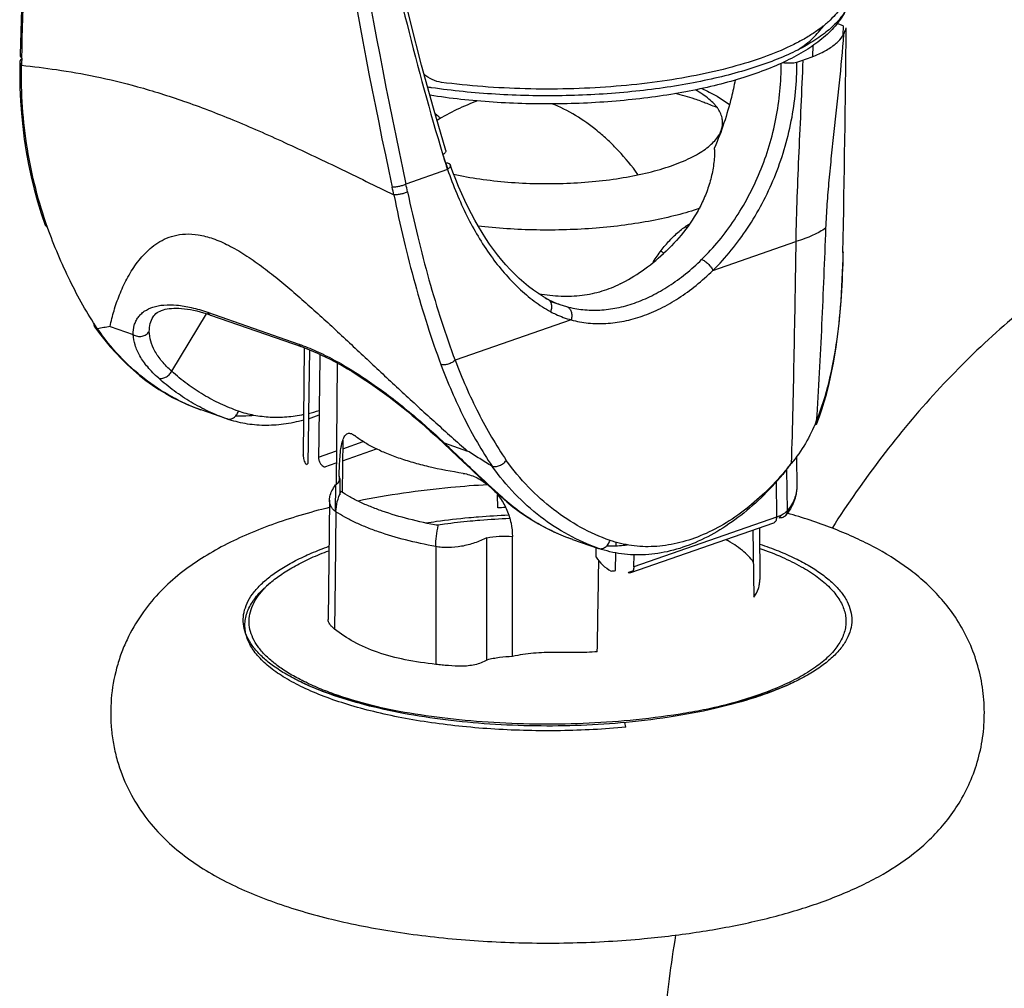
# Model space of a CAD drawing. Header units: millimetres. Extents: x 224 to 1420, y -1347 to 980.
# Tile 4 of 65: x 224 to 294, y -1047 to -978. Entities that reach past the tile are written whole.
import ezdxf

# ---------------------------------------------------------------- set-up
doc = ezdxf.new("R2010")
doc.units = ezdxf.units.MM
doc.header["$LTSCALE"] = 77.505185
doc.layers.get('0').update_dxf_attribs({"linetype": 'CONTINUOUS'})

msp = doc.modelspace()

# ---------------------------------------------------------------- linework, layer by layer
at = {"color": 7, "linetype": 'CONTINUOUS'}
for p, q in [((282.686, -978.546), (282.265, -978.399)), ((282.686, -978.546), (282.678, -979.228)), ((282.686, -978.546), (282.679, -979.228)), ((280.516, -980.75), (280.557, -979.956)), ((279.381, -981.167), (279.807, -981.019)), ((225.613, -992.814), (225.783, -992.997)), ((269.864, -994.836), (269.862, -994.834)), ((269.865, -994.834), (269.863, -994.832)), ((282.684, -994.77), (282.683, -994.809)), ((282.699, -994.771), (282.683, -994.809)), ((262.43, -998.501), (262.914, -998.651)), ((229.344, -1000.237), (229.338, -1000.228)), ((229.344, -1000.237), (229.338, -1000.228)), ((244.14, -1001.594), (244.074, -1009.27)), ((236.764, -1006.042), (236.752, -1006.038)), ((238.624, -1006.69), (238.611, -1006.686)), ((280.82, -1007.011), (280.777, -1006.856)), ((246.901, -1008.217), (246.85, -1011.935)), ((246.881, -1009.68), (249.322, -1008.829)), ((245.628, -1010.117), (246.437, -1009.835)), ((257.579, -1010.07), (257.586, -1010.082)), ((257.579, -1010.07), (257.586, -1010.082)), ((246.689, -1010.955), (246.647, -1010.776)), ((257.984, -1013.061), (257.969, -1012.115)), ((257.984, -1013.061), (257.969, -1012.115)), ((276.246, -1014.651), (276.312, -1019.45)), ((276.246, -1014.651), (276.312, -1019.45)), ((263.344, -1015.307), (263.331, -1015.303)), ((266.45, -1015.758), (266.455, -1015.498)), ((266.45, -1015.758), (266.455, -1015.498)), ((265.025, -1016.573), (265.022, -1015.892)), ((265.203, -1015.955), (265.191, -1015.951)), ((266.42, -1017.544), (266.442, -1016.277)), ((266.42, -1017.544), (266.442, -1016.277)), ((267.722, -1017.283), (267.734, -1016.408)), ((267.634, -1017.58), (267.337, -1017.684)), ((267.151, -1028.75), (267.083, -1028.416))]:
    msp.add_line(p, q, dxfattribs=at)
at = {"color": 6, "linetype": 'CONTINUOUS'}
for p, q in [((254.398, -988.843), (251.417, -989.882)), ((273.378, -996.06), (279.31, -993.992)), ((282.689, -995.226), (282.699, -994.771)), ((261.715, -998.252), (262.43, -998.501)), ((233.325, -999.39), (233.325, -999.39)), ((234.664, -1003.28), (237.151, -999.161)), ((237.217, -999.052), (243.759, -1001.332)), ((237.441, -999.257), (243.983, -1001.538)), ((230.248, -1000.072), (231.909, -1000.651)), ((263.24, -999.598), (254.935, -1002.493)), ((246.503, -1002.681), (246.422, -1011.374)), ((236.752, -1006.038), (236.751, -1006.037)), ((236.752, -1006.038), (236.751, -1006.038)), ((238.611, -1006.686), (236.764, -1006.042)), ((246.893, -1008.818), (248.368, -1008.304)), ((254.073, -1008.395), (254.652, -1008.942)), ((254.159, -1008.407), (254.073, -1008.395)), ((254.159, -1008.407), (255.821, -1008.986)), ((245.165, -1009.42), (246.445, -1008.974)), ((254.652, -1008.942), (255.509, -1009.753)), ((255.509, -1009.753), (256.055, -1010.269)), ((257.582, -1010.085), (257.573, -1010.074)), ((257.582, -1010.086), (257.573, -1010.074)), ((279.353, -1009.411), (279.373, -1011.547)), ((246.647, -1010.776), (246.644, -1011.096)), ((278.651, -1010.301), (278.694, -1013.266)), ((278.651, -1010.301), (278.694, -1013.266)), ((246.376, -1011.416), (246.356, -1013.282)), ((246.689, -1010.955), (246.678, -1012.116)), ((277.894, -1011.151), (277.929, -1013.725)), ((277.894, -1011.151), (277.929, -1013.725)), ((245.953, -1012.496), (245.86, -1021.05)), ((258.372, -1012.354), (258.227, -1012.27)), ((246.415, -1013.337), (246.359, -1018.095)), ((277.703, -1014.143), (267.495, -1017.702)), ((277.929, -1013.725), (267.722, -1017.283)), ((276.701, -1014.493), (276.736, -1018.191)), ((257.212, -1023.944), (257.196, -1015.188)), ((259.047, -1023.698), (259.03, -1015.092)), ((263.344, -1015.307), (265.191, -1015.951)), ((253.547, -1015.823), (253.566, -1024.257)), ((241.729, -1018.412), (241.45, -1018.654)), ((246.359, -1018.095), (246.316, -1021.73))]:
    msp.add_line(p, q, dxfattribs=at)
for points in [[(225.823, -934.119), (225.528, -939.444), (225.249, -944.75), (224.988, -950.016), (224.745, -955.241), (224.52, -960.42), (224.314, -965.553), (224.126, -970.637), (223.958, -975.67), (223.809, -980.633)], [(254.263, -987.479), (253.383, -984.445), (252.54, -981.368), (251.739, -978.265), (250.981, -975.138), (250.265, -971.986), (249.594, -968.811), (248.966, -965.614), (248.383, -962.396), (247.844, -959.158), (247.35, -955.901), (246.901, -952.625), (246.5, -949.351)], [(223.796, -981.141), (223.787, -982.056), (223.802, -982.985), (223.843, -983.912), (223.909, -984.834), (224, -985.752), (224.116, -986.665), (224.257, -987.571), (224.423, -988.47), (224.613, -989.361), (224.829, -990.243), (225.068, -991.116), (225.331, -991.979), (225.613, -992.814)], [(261.595, -998.147), (261.248, -997.942), (260.89, -997.712), (260.539, -997.465), (260.195, -997.203), (259.857, -996.926), (259.526, -996.633), (259.203, -996.326), (258.886, -996.003), (258.576, -995.667), (258.273, -995.315), (257.976, -994.95), (257.687, -994.571), (257.405, -994.178), (257.13, -993.771), (256.861, -993.351), (256.6, -992.918), (256.347, -992.473), (256.1, -992.015), (255.861, -991.545), (255.63, -991.063), (255.406, -990.569), (255.19, -990.064), (254.981, -989.548), (254.781, -989.021), (254.594, -988.503)], [(280.82, -1007.011), (280.999, -1006.524), (281.175, -1006.005), (281.34, -1005.473), (281.495, -1004.931), (281.637, -1004.379), (281.769, -1003.82), (281.89, -1003.255), (282, -1002.688), (282.099, -1002.119), (282.188, -1001.55), (282.268, -1000.985), (282.339, -1000.423), (282.402, -999.868), (282.457, -999.319), (282.504, -998.778), (282.546, -998.246), (282.581, -997.722), (282.612, -997.206), (282.637, -996.699), (282.659, -996.2), (282.676, -995.709), (282.689, -995.226)], [(233.325, -999.39), (233.377, -999.314), (233.449, -999.229), (233.53, -999.152), (233.621, -999.083), (233.72, -999.022), (233.828, -998.967), (233.942, -998.92), (234.065, -998.878), (234.197, -998.843), (234.339, -998.814), (234.489, -998.791), (234.648, -998.775), (234.816, -998.765), (234.992, -998.763), (235.178, -998.768), (235.371, -998.781), (235.573, -998.801), (235.783, -998.83), (236.001, -998.866), (236.226, -998.911), (236.458, -998.964), (236.698, -999.026), (236.944, -999.096), (237.196, -999.175), (237.441, -999.257)], [(229.149, -1000.088), (229.501, -1000.574), (229.875, -1001.057), (230.261, -1001.522), (230.659, -1001.969), (231.069, -1002.398), (231.49, -1002.809), (231.922, -1003.201), (232.364, -1003.573), (232.817, -1003.927), (233.279, -1004.261), (233.75, -1004.575), (234.231, -1004.869), (234.721, -1005.144), (235.22, -1005.399), (235.727, -1005.634), (236.242, -1005.848), (236.751, -1006.038)], [(243.983, -1001.538), (244.241, -1001.631), (244.52, -1001.738), (244.804, -1001.854), (245.093, -1001.98), (245.388, -1002.114), (245.688, -1002.258), (245.992, -1002.41), (246.3, -1002.571), (246.613, -1002.741), (246.928, -1002.919), (247.248, -1003.105), (247.57, -1003.3), (247.895, -1003.502), (248.222, -1003.712), (248.552, -1003.93), (248.882, -1004.154), (249.215, -1004.386), (249.548, -1004.624), (249.882, -1004.868), (250.216, -1005.118), (250.549, -1005.373), (250.882, -1005.633), (251.214, -1005.898), (251.545, -1006.167), (251.873, -1006.439), (252.2, -1006.715), (252.523, -1006.993), (252.844, -1007.274), (253.161, -1007.556), (253.474, -1007.839), (253.783, -1008.124), (254.073, -1008.395)], [(256.055, -1010.269), (256.32, -1010.519), (256.579, -1010.762), (256.833, -1010.999), (257.082, -1011.229), (257.325, -1011.453), (257.562, -1011.67), (257.793, -1011.881), (258.018, -1012.084), (258.227, -1012.27)], [(258.227, -1012.27), (258.64, -1012.626), (259.074, -1012.974), (259.516, -1013.305), (259.967, -1013.618), (260.426, -1013.913), (260.893, -1014.19), (261.367, -1014.45), (261.849, -1014.691), (262.339, -1014.914), (262.834, -1015.119), (263.331, -1015.303)]]:
    msp.add_lwpolyline(points, dxfattribs=at)
at = {"color": 7, "linetype": 'CONTINUOUS'}
for centre, radius, start, end in [((-1642.721, -958.728), 1925.742, 358.927577, 359.405605), ((331.309, -983.924), 107.42, 178.36983, 178.63876), ((252.729, -987.448), 20.769, 0.14724, 0.45364), ((277.334, -980.84), 24.292, 196.61192, 199.23551), ((276.254, -980.42), 23.388, 198.35324, 199.84465), ((125.663, -1016.909), 127.62, 11.87136, 12.12373), ((125.932, -1016.672), 128.313, 11.79887, 12.05158), ((261.371, -998.54), 0.451, 69.98838, 71.40813), ((264.855, -991.553), 7.359, 243.69359, 250.75614), ((229.544, -999.714), 0.557, 248.04141, 249.17685), ((229.549, -999.703), 0.569, 249.17471, 249.7002), ((240.806, -994.978), 12.247, 287.29549, 291.0573), ((241.798, -995.625), 10.998, 283.96557, 288.07746), ((238.757, -1006.268), 0.442, 250.78359, 252.38523), ((247.482, -1012.383), 3.977, 140.79125, 142.8534), ((257.751, -1009.531), 0.571, 251.88415, 252.70282), ((257.753, -1009.523), 0.579, 252.70201, 253.16638), ((262.113, -996.609), 21.464, 320.6977, 321.80242), ((270.355, -1003.609), 10.665, 321.78822, 323.69212), ((245.174, -1006.702), 3.445, 276.63613, 277.58377), ((261.413, -1053.841), 40.923, 94.03302, 94.80557), ((275.215, -1011.406), 3.747, 320.76374, 324.15132), ((265.333, -1015.542), 0.433, 250.78469, 252.43867), ((261.836, -971.269), 46.502, 275.25752, 275.65702), ((266.554, -1016.827), 1.16, 310.96545, 312.39327)]:
    msp.add_arc(centre, radius, start, end, dxfattribs=at)
at = {"color": 6, "linetype": 'CONTINUOUS'}
for centre, radius, start, end in [((261.547, -998.076), 15.001, 109.47324, 121.80501), ((282.21, -978.269), 29.722, 199.84674, 200.78484), ((264.292, -1023.381), 31.249, 76.64919, 76.84638), ((266.896, -988.507), 11.009, 239.62718, 240.73869), ((261.372, -1083.88), 72.595, 93.24063, 95.32184), ((297.024, -968.9), 58.157, 228.18867, 228.34743), ((246.167, -1023.523), 6.769, 130.96605, 134.13159)]:
    msp.add_arc(centre, radius, start, end, dxfattribs=at)
msp.add_ellipse((265.329, -982.444), major_axis=(5.147, 15.274), ratio=0.66576, start_param=-2.549294, end_param=-2.265407, dxfattribs=at)
for points, knots in [([(223.933, -980.868), (224.151, -973.224), (224.723, -957.704), (225.511, -942.195), (225.959, -934.326)], [0, 0, 0, 0, 0.492449, 1, 1, 1, 1]), ([(242.745, -940.177), (243.145, -944.381), (244.981, -961.126), (247.785, -977.766), (250.437, -990.106)], [0, 0, 0, 0, 0.250694, 1, 1, 1, 1]), ([(243.755, -940.061), (244.154, -944.256), (245.984, -960.964), (248.777, -977.568), (251.417, -989.882)], [0, 0, 0, 0, 0.250706, 1, 1, 1, 1]), ([(246.267, -949.555), (247.02, -956.07), (249.056, -968.946), (252.208, -981.596), (254.055, -987.784)], [0, 0, 0, 0, 0.503853, 1, 1, 1, 1]), ([(282.84, -977.534), (282.643, -977.905), (282.141, -978.617), (281.166, -979.541), (279.986, -980.365), (278.613, -981.104), (277.056, -981.768), (275.324, -982.356), (273.434, -982.868), (271.404, -983.3), (269.255, -983.648), (266.233, -983.999), (262.35, -984.203), (258.448, -984.104), (255.372, -983.837), (253.869, -983.641), (253.13, -983.527)], [0, 0, 0, 0, 0.040035, 0.082091, 0.127354, 0.176623, 0.230272, 0.288334, 0.350586, 0.416618, 0.48588, 0.55772, 0.706155, 0.855695, 0.928891, 1, 1, 1, 1]), ([(279.482, -980.263), (279.678, -980.133), (280.045, -979.869), (280.679, -979.325), (281.08, -978.868), (281.288, -978.545)], [0, 0, 0, 0, 0.281167, 0.540788, 1, 1, 1, 1]), ([(282.73, -979.163), (282.639, -980.321), (282.422, -982.641), (282.1, -985.537), (281.846, -987.857), (281.67, -989.594), (281.527, -991.319), (281.463, -992.465), (281.442, -993.035)], [0, 0, 0, 0, 0.250263, 0.501611, 0.627364, 0.752773, 0.877326, 1, 1, 1, 1]), ([(273.378, -996.06), (274.305, -995.146), (276.003, -993.052), (277.913, -989.421), (279.124, -985.391), (279.392, -982.572), (279.381, -981.167)], [0, 0, 0, 0, 0.23736, 0.487563, 0.74389, 1, 1, 1, 1]), ([(279.807, -981.019), (279.768, -982.115), (279.677, -984.3), (279.522, -987.562), (279.381, -990.79), (279.323, -992.93), (279.31, -993.992)], [0, 0, 0, 0, 0.253411, 0.505292, 0.754664, 1, 1, 1, 1]), ([(225.783, -992.997), (225.128, -991.167), (224.149, -987.324), (223.882, -983.369), (223.92, -981.372)], [0, 0, 0, 0, 0.493204, 1, 1, 1, 1]), ([(223.92, -981.372), (224.756, -981.463), (226.52, -981.683), (229.296, -982.17), (232.337, -982.904), (235.626, -983.941), (239.13, -985.291), (242.811, -986.914), (246.639, -988.734), (249.233, -990.008), (250.553, -990.656)], [0, 0, 0, 0, 0.088943, 0.187846, 0.297763, 0.419311, 0.552078, 0.694515, 0.844489, 1, 1, 1, 1]), ([(272.572, -995.28), (273.448, -994.421), (275.056, -992.452), (276.869, -989.032), (278.02, -985.231), (278.274, -982.569), (278.262, -981.242)], [0, 0, 0, 0, 0.237173, 0.487208, 0.743568, 1, 1, 1, 1]), ([(272.592, -983.04), (272.769, -983.121), (273.453, -983.451), (274.109, -983.844), (274.566, -984.179)], [0, 0, 0, 0, 0.25507, 1, 1, 1, 1]), ([(272.513, -983.945), (272.369, -983.894), (271.765, -983.692), (271.152, -983.518), (270.682, -983.399)], [0, 0, 0, 0, 0.239587, 1, 1, 1, 1]), ([(272.513, -983.945), (272.617, -983.981), (273.015, -984.124), (273.409, -984.281), (273.696, -984.408)], [0, 0, 0, 0, 0.258933, 1, 1, 1, 1]), ([(254.398, -988.843), (254.597, -989.418), (255.022, -990.538), (255.977, -992.639), (257.105, -994.562), (258.421, -996.242), (259.461, -997.332), (260.573, -998.268), (261.368, -998.792), (261.775, -999.023)], [0, 0, 0, 0, 0.142345, 0.279903, 0.539117, 0.660989, 0.777988, 0.890715, 1, 1, 1, 1]), ([(318.5, -988.569), (316.711, -988.775), (313.134, -989.458), (307.924, -991.225), (302.893, -993.686), (298.086, -996.785), (293.541, -1000.467), (289.292, -1004.681), (285.372, -1009.371), (283.019, -1012.751), (281.905, -1014.502)], [0, 0, 0, 0, 0.116623, 0.234918, 0.355407, 0.478529, 0.604568, 0.733611, 0.865532, 1, 1, 1, 1]), ([(250.553, -990.656), (250.774, -991.74), (251.242, -993.869), (252.038, -996.984), (252.917, -999.957), (253.575, -1001.875), (253.92, -1002.805)], [0, 0, 0, 0, 0.263082, 0.518137, 0.764081, 1, 1, 1, 1]), ([(251.534, -990.435), (251.759, -991.51), (252.234, -993.622), (253.039, -996.711), (253.926, -999.663), (254.588, -1001.568), (254.935, -1002.493)], [0, 0, 0, 0, 0.262748, 0.517684, 0.763736, 1, 1, 1, 1]), ([(272.443, -991.613), (271.908, -991.797), (270.774, -992.133), (268.978, -992.531), (267.041, -992.84), (264.999, -993.054), (262.892, -993.169), (260.76, -993.183), (258.643, -993.094), (257.244, -992.966), (256.555, -992.885)], [0, 0, 0, 0, 0.105717, 0.220814, 0.343577, 0.472059, 0.604159, 0.737671, 0.870358, 1, 1, 1, 1]), ([(281.442, -993.035), (281.309, -993.131), (281.011, -993.316), (280.512, -993.563), (279.938, -993.792), (279.527, -993.927), (279.31, -993.992)], [0, 0, 0, 0, 0.210143, 0.447188, 0.710844, 1, 1, 1, 1]), ([(281.442, -993.035), (281.358, -995.335), (281.17, -999.944), (280.925, -1004.55), (280.777, -1006.856)], [0, 0, 0, 0, 0.499019, 1, 1, 1, 1]), ([(230.248, -1000.072), (230.329, -999.692), (230.524, -998.924), (230.918, -997.784), (231.436, -996.653), (232.104, -995.563), (232.82, -994.734), (233.519, -994.168), (234.132, -993.807), (234.845, -993.545), (235.673, -993.422), (236.618, -993.486), (237.662, -993.766), (238.567, -994.168), (239.319, -994.58), (240.11, -995.065), (241.095, -995.753), (242.258, -996.661), (243.411, -997.63), (244.554, -998.637), (245.687, -999.667), (247.189, -1001.058), (249.054, -1002.81), (251.292, -1004.902), (253.542, -1006.966), (255.058, -1008.318), (255.821, -1008.986)], [0, 0, 0, 0, 0.033352, 0.067847, 0.103365, 0.139816, 0.177285, 0.196639, 0.216715, 0.238024, 0.26141, 0.287987, 0.318703, 0.353716, 0.372633, 0.392285, 0.433236, 0.47562, 0.518819, 0.562439, 0.606281, 0.650211, 0.738074, 0.825724, 0.913051, 1, 1, 1, 1]), ([(279.31, -993.992), (279.271, -996.637), (279.205, -1000.608), (279.091, -1005.905), (279.021, -1008.556), (278.982, -1009.882)], [0, 0, 0, 0, 0.499453, 0.74954, 1, 1, 1, 1]), ([(262.914, -998.651), (263.295, -998.754), (264.082, -998.9), (265.298, -998.928), (266.539, -998.765), (267.79, -998.417), (269.036, -997.886), (270.263, -997.181), (271.457, -996.31), (272.206, -995.639), (272.572, -995.28)], [0, 0, 0, 0, 0.110674, 0.223446, 0.339613, 0.460354, 0.586446, 0.718372, 0.856338, 1, 1, 1, 1]), ([(272.572, -995.28), (272.611, -995.293), (272.692, -995.328), (272.854, -995.423), (273.048, -995.582), (273.242, -995.805), (273.342, -995.974), (273.378, -996.06)], [0, 0, 0, 0, 0.108272, 0.228638, 0.491373, 0.758838, 1, 1, 1, 1]), ([(282.683, -994.809), (282.664, -995.84), (282.579, -997.912), (282.278, -1000.995), (281.732, -1004.003), (281.141, -1005.935), (280.777, -1006.856)], [0, 0, 0, 0, 0.252518, 0.507399, 0.757623, 1, 1, 1, 1]), ([(263.24, -999.598), (263.639, -999.706), (264.466, -999.859), (265.742, -999.888), (267.044, -999.718), (268.357, -999.351), (269.665, -998.795), (270.953, -998.055), (272.206, -997.14), (272.993, -996.436), (273.378, -996.06)], [0, 0, 0, 0, 0.110639, 0.223387, 0.339543, 0.460283, 0.586384, 0.718325, 0.856314, 1, 1, 1, 1]), ([(266.736, -997.028), (266.316, -997.239), (265.432, -997.598), (264.005, -997.901), (262.486, -997.958), (261.454, -997.84), (260.93, -997.749)], [0, 0, 0, 0, 0.236822, 0.478524, 0.731455, 1, 1, 1, 1]), ([(231.909, -1000.651), (231.904, -1000.427), (231.938, -1000.093), (232.089, -999.687), (232.247, -999.417), (232.452, -999.179), (232.792, -998.9), (233.218, -998.702), (233.697, -998.582), (234.264, -998.506), (235.066, -998.522), (236.114, -998.704), (236.838, -998.92), (237.217, -999.052)], [0, 0, 0, 0, 0.102115, 0.149865, 0.196665, 0.243649, 0.291949, 0.39625, 0.454155, 0.5166, 0.656431, 0.817572, 1, 1, 1, 1]), ([(233.059, -1000.426), (233.058, -1000.24), (233.097, -999.877), (233.236, -999.538), (233.325, -999.39)], [0, 0, 0, 0, 0.518199, 1, 1, 1, 1]), ([(237.217, -999.052), (237.242, -999.099), (237.303, -999.185), (237.394, -999.241), (237.441, -999.257)], [0, 0, 0, 0, 0.5203, 1, 1, 1, 1]), ([(230.248, -1000.072), (230.098, -1000.1), (229.799, -1000.158), (229.5, -1000.209), (229.351, -1000.236)], [0, 0, 0, 0, 0.503819, 1, 1, 1, 1]), ([(236.751, -1006.038), (236.025, -1005.783), (234.603, -1005.146), (232.637, -1003.839), (230.856, -1002.196), (229.828, -1000.918), (229.351, -1000.236)], [0, 0, 0, 0, 0.241706, 0.486751, 0.738544, 1, 1, 1, 1]), ([(231.909, -1000.651), (232, -1000.709), (232.208, -1000.789), (232.54, -1000.787), (232.845, -1000.666), (233.002, -1000.513), (233.059, -1000.426)], [0, 0, 0, 0, 0.251064, 0.505936, 0.757334, 1, 1, 1, 1]), ([(233.712, -1003.759), (233.439, -1003.514), (232.952, -1003.021), (232.379, -1002.226), (232.019, -1001.438), (231.918, -1000.903), (231.909, -1000.651)], [0, 0, 0, 0, 0.298691, 0.56248, 0.794277, 1, 1, 1, 1]), ([(234.664, -1003.28), (234.414, -1003.057), (233.969, -1002.607), (233.452, -1001.877), (233.137, -1001.15), (233.059, -1000.658), (233.059, -1000.426)], [0, 0, 0, 0, 0.298908, 0.562254, 0.793664, 1, 1, 1, 1]), ([(243.759, -1001.332), (244.179, -1001.479), (245.039, -1001.828), (246.33, -1002.475), (247.658, -1003.253), (249.002, -1004.144), (250.342, -1005.126), (252.091, -1006.521), (253.348, -1007.639), (254.159, -1008.407)], [0, 0, 0, 0, 0.105289, 0.219779, 0.341904, 0.469853, 0.601672, 0.73534, 1, 1, 1, 1]), ([(243.759, -1001.332), (243.784, -1001.38), (243.846, -1001.465), (243.937, -1001.521), (243.983, -1001.538)], [0, 0, 0, 0, 0.5203, 1, 1, 1, 1]), ([(233.712, -1003.759), (233.789, -1003.786), (233.922, -1003.796), (234.095, -1003.758), (234.276, -1003.684), (234.484, -1003.533), (234.613, -1003.37), (234.664, -1003.28)], [0, 0, 0, 0, 0.216251, 0.335681, 0.461848, 0.728358, 1, 1, 1, 1]), ([(239.441, -1006.135), (239.006, -1005.982), (238.15, -1005.632), (236.92, -1004.978), (235.749, -1004.196), (235.018, -1003.598), (234.664, -1003.28)], [0, 0, 0, 0, 0.246688, 0.494678, 0.745352, 1, 1, 1, 1]), ([(238.611, -1006.686), (238.166, -1006.53), (237.287, -1006.171), (236.026, -1005.5), (234.824, -1004.698), (234.074, -1004.084), (233.712, -1003.759)], [0, 0, 0, 0, 0.246684, 0.494674, 0.745349, 1, 1, 1, 1]), ([(254.159, -1008.407), (254.888, -1009.099), (256.238, -1010.394), (257.607, -1011.67), (258.252, -1012.247)], [0, 0, 0, 0, 0.537473, 1, 1, 1, 1]), ([(257.573, -1010.074), (257.28, -1009.894), (256.694, -1009.533), (256.111, -1009.169), (255.821, -1008.986)], [0, 0, 0, 0, 0.500447, 1, 1, 1, 1]), ([(266.02, -1015.38), (265.299, -1015.127), (263.884, -1014.496), (261.919, -1013.207), (260.128, -1011.588), (259.084, -1010.329), (258.597, -1009.658)], [0, 0, 0, 0, 0.241134, 0.486212, 0.738307, 1, 1, 1, 1]), ([(265.191, -1015.951), (264.451, -1015.692), (263.001, -1015.045), (260.987, -1013.723), (259.151, -1012.064), (258.081, -1010.774), (257.582, -1010.086)], [0, 0, 0, 0, 0.241145, 0.486225, 0.738314, 1, 1, 1, 1]), ([(254.639, -1011.598), (253.502, -1011.704), (251.275, -1011.967), (249.066, -1012.347), (247.989, -1012.566)], [0, 0, 0, 0, 0.509725, 1, 1, 1, 1]), ([(279.373, -1011.547), (279.375, -1011.727), (279.341, -1012.091), (279.184, -1012.62), (278.929, -1013.128), (278.706, -1013.441), (278.582, -1013.593)], [0, 0, 0, 0, 0.241203, 0.485678, 0.737244, 1, 1, 1, 1]), ([(279.373, -1011.547), (279.374, -1011.693), (279.347, -1011.99), (279.216, -1012.429), (278.997, -1012.862), (278.803, -1013.133), (278.694, -1013.266)], [0, 0, 0, 0, 0.231738, 0.471115, 0.725341, 1, 1, 1, 1]), ([(258.372, -1012.354), (258.741, -1012.682), (259.502, -1013.299), (260.719, -1014.107), (261.994, -1014.783), (262.881, -1015.145), (263.331, -1015.303)], [0, 0, 0, 0, 0.254872, 0.505662, 0.753597, 1, 1, 1, 1]), ([(245.946, -1013.025), (245.234, -1013.2), (243.848, -1013.576), (241.846, -1014.234), (239.968, -1014.978), (238.216, -1015.819), (236.584, -1016.775), (235.068, -1017.879), (233.673, -1019.173), (232.429, -1020.703), (231.578, -1022.179), (231.035, -1023.479), (230.593, -1024.874), (230.272, -1026.712), (230.286, -1028.586), (230.499, -1030.062), (230.836, -1031.483), (231.471, -1033.145), (232.525, -1034.914), (233.784, -1036.424), (235.189, -1037.701), (236.715, -1038.79), (238.357, -1039.736), (240.119, -1040.568), (242.007, -1041.305), (244.02, -1041.956), (246.153, -1042.525), (248.398, -1043.014), (250.743, -1043.421), (254.014, -1043.859), (258.23, -1044.186), (263.342, -1044.237), (266.761, -1044.042), (268.455, -1043.884)], [0, 0, 0, 0, 0.031776, 0.062181, 0.091263, 0.119193, 0.1463, 0.173098, 0.200267, 0.228505, 0.258245, 0.273692, 0.289452, 0.321586, 0.354029, 0.370172, 0.386139, 0.417212, 0.446822, 0.47495, 0.50206, 0.52886, 0.556018, 0.584033, 0.61322, 0.643738, 0.675627, 0.708836, 0.743247, 0.778689, 0.851804, 0.926269, 1, 1, 1, 1]), ([(253.547, -1015.823), (252.82, -1015.689), (251.438, -1015.39), (249.783, -1014.901), (248.589, -1014.455), (247.79, -1014.108), (247.068, -1013.741), (246.623, -1013.474), (246.415, -1013.337)], [0, 0, 0, 0, 0.291741, 0.558094, 0.68045, 0.795064, 0.90165, 1, 1, 1, 1]), ([(268.455, -1043.884), (269.781, -1043.76), (272.366, -1043.444), (276.098, -1042.749), (279.558, -1041.843), (282.229, -1040.891), (284.189, -1040.003), (285.993, -1039.046), (287.676, -1037.907), (289.178, -1036.539), (290.216, -1035.358), (291.135, -1034.009), (291.895, -1032.49), (292.453, -1030.824), (292.772, -1029.055), (292.831, -1027.241), (292.628, -1025.444), (292.174, -1023.725), (291.5, -1022.135), (290.647, -1020.709), (289.658, -1019.454), (288.566, -1018.359), (286.999, -1017.08), (285.262, -1016.013), (283.405, -1015.11), (281.382, -1014.268), (279.792, -1013.747), (278.702, -1013.437)], [0, 0, 0, 0, 0.074258, 0.145047, 0.211542, 0.273465, 0.302864, 0.331438, 0.387306, 0.415515, 0.444539, 0.474752, 0.506273, 0.538935, 0.572373, 0.606143, 0.639788, 0.672851, 0.704921, 0.735726, 0.765251, 0.79377, 0.821738, 0.877897, 0.906896, 0.936835, 1, 1, 1, 1]), ([(253.57, -1014.277), (253.771, -1014.249), (254.586, -1014.139), (255.404, -1014.049), (256.021, -1013.991)], [0, 0, 0, 0, 0.246701, 1, 1, 1, 1]), ([(241.729, -1018.412), (241.986, -1018.188), (242.562, -1017.753), (243.537, -1017.164), (244.663, -1016.608), (245.473, -1016.277), (245.9, -1016.117)], [0, 0, 0, 0, 0.213655, 0.451564, 0.713877, 1, 1, 1, 1]), ([(250.095, -1027.46), (249.131, -1027.247), (247.736, -1026.884), (245.974, -1026.283), (244.801, -1025.81), (243.746, -1025.304), (242.816, -1024.769), (242.018, -1024.208), (241.356, -1023.625), (240.836, -1023.022), (240.461, -1022.402), (240.238, -1021.767), (240.172, -1021.123), (240.266, -1020.48), (240.516, -1019.848), (240.917, -1019.23), (241.261, -1018.851), (241.453, -1018.665)], [0, 0, 0, 0, 0.193585, 0.282278, 0.365007, 0.44148, 0.511524, 0.575128, 0.63249, 0.684086, 0.730765, 0.773825, 0.815021, 0.8564, 0.89998, 0.947441, 1, 1, 1, 1]), ([(267.451, -1028.264), (266.337, -1028.368), (264.082, -1028.515), (260.691, -1028.559), (257.322, -1028.427), (254.064, -1028.126), (251.009, -1027.665), (248.64, -1027.152), (246.923, -1026.673), (245.791, -1026.304), (244.788, -1025.925), (244.172, -1025.652), (243.89, -1025.515)], [0, 0, 0, 0, 0.140185, 0.282853, 0.424685, 0.562353, 0.69248, 0.811546, 0.86575, 0.915675, 0.960682, 1, 1, 1, 1]), ([(279.205, -1025.515), (278.884, -1025.671), (278.177, -1025.979), (277.021, -1026.404), (275.705, -1026.812), (274.251, -1027.19), (272.68, -1027.531), (270.407, -1027.935), (268.649, -1028.152), (267.451, -1028.264)], [0, 0, 0, 0, 0.088268, 0.190526, 0.304677, 0.429005, 0.56202, 0.70237, 1, 1, 1, 1]), ([(270.713, -1043.634), (270.536, -1044.67), (269.918, -1048.777), (269.638, -1052.936), (269.638, -1056.039)], [0, 0, 0, 0, 0.252967, 1, 1, 1, 1])]:
    msp.add_open_spline(points, degree=3, knots=knots, dxfattribs=at)
at = {"color": 7, "linetype": 'CONTINUOUS'}
for points, knots in [([(282.825, -977.526), (282.653, -977.816), (282.202, -978.39), (281.325, -979.162), (280.214, -979.895), (278.883, -980.579), (277.347, -981.21), (275.622, -981.778), (273.729, -982.278), (271.69, -982.703), (269.529, -983.049), (266.486, -983.401), (262.571, -983.613), (258.633, -983.53), (255.523, -983.281), (254, -983.096), (253.251, -982.988)], [0, 0, 0, 0, 0.032522, 0.069847, 0.112493, 0.160626, 0.214129, 0.272692, 0.335865, 0.40309, 0.473726, 0.547065, 0.698776, 0.851887, 0.92699, 1, 1, 1, 1]), ([(282.522, -977.254), (282.405, -977.432), (282.132, -977.786), (281.639, -978.283), (281.048, -978.765), (280.363, -979.232), (279.586, -979.681), (278.394, -980.272), (277.432, -980.651), (276.762, -980.884)], [0, 0, 0, 0, 0.092342, 0.193142, 0.303175, 0.422905, 0.552556, 0.692132, 1, 1, 1, 1]), ([(282.73, -979.163), (282.749, -979.125), (282.82, -978.976), (282.88, -978.822), (282.917, -978.705)], [0, 0, 0, 0, 0.255405, 1, 1, 1, 1]), ([(279.807, -981.019), (280.163, -980.902), (280.671, -980.712), (281.297, -980.409), (281.696, -980.179), (282.041, -979.939), (282.407, -979.625), (282.629, -979.354), (282.73, -979.163)], [0, 0, 0, 0, 0.318148, 0.460082, 0.590248, 0.708758, 0.816035, 1, 1, 1, 1]), ([(223.914, -980.929), (223.88, -980.958), (223.822, -981.02), (223.797, -981.102), (223.796, -981.141)], [0, 0, 0, 0, 0.537487, 1, 1, 1, 1]), ([(223.796, -981.141), (223.796, -981.161), (223.801, -981.203), (223.835, -981.287), (223.883, -981.341), (223.92, -981.372)], [0, 0, 0, 0, 0.225037, 0.46233, 1, 1, 1, 1]), ([(223.809, -980.633), (223.809, -980.654), (223.814, -980.696), (223.848, -980.781), (223.896, -980.836), (223.933, -980.868)], [0, 0, 0, 0, 0.225243, 0.462649, 1, 1, 1, 1]), ([(276.762, -980.884), (275.997, -981.151), (274.37, -981.635), (271.789, -982.206), (269.001, -982.644), (266.061, -982.94), (263.029, -983.089), (259.967, -983.087), (256.938, -982.933), (254.941, -982.728), (253.961, -982.6)], [0, 0, 0, 0, 0.105498, 0.220736, 0.343856, 0.472779, 0.605235, 0.738847, 0.871235, 1, 1, 1, 1]), ([(278.371, -981.188), (278.454, -981.196), (278.627, -981.206), (278.889, -981.207), (279.144, -981.196), (279.307, -981.179), (279.381, -981.167)], [0, 0, 0, 0, 0.246386, 0.515165, 0.776358, 1, 1, 1, 1]), ([(253.961, -982.6), (253.733, -982.57), (253.279, -982.438), (252.885, -982.174), (252.712, -982.015)], [0, 0, 0, 0, 0.493361, 1, 1, 1, 1]), ([(274.97, -982.442), (274.891, -982.856), (274.529, -984.505), (273.992, -986.117), (273.498, -987.284)], [0, 0, 0, 0, 0.249316, 1, 1, 1, 1]), ([(253.251, -982.988), (253.228, -982.985), (253.132, -982.971), (253.038, -982.951), (252.968, -982.932)], [0, 0, 0, 0, 0.246906, 1, 1, 1, 1]), ([(254.829, -989.17), (255.449, -989.308), (256.739, -989.539), (258.736, -989.761), (260.812, -989.864), (262.909, -989.846), (264.968, -989.707), (266.93, -989.45), (268.74, -989.085), (270.123, -988.686), (271.108, -988.314), (271.756, -988.024), (272.332, -987.716), (272.832, -987.392), (273.253, -987.054), (273.591, -986.704), (273.845, -986.344), (274.011, -985.973), (274.085, -985.596), (274.066, -985.218), (273.953, -984.843), (273.788, -984.545), (273.617, -984.312), (273.408, -984.07), (273.089, -983.775), (272.636, -983.442), (272.298, -983.241), (272.117, -983.141)], [0, 0, 0, 0, 0.079331, 0.163651, 0.250917, 0.338952, 0.42556, 0.508595, 0.586058, 0.656198, 0.688085, 0.71766, 0.744844, 0.769606, 0.791985, 0.812119, 0.830264, 0.846844, 0.862453, 0.877831, 0.893756, 0.91092, 0.920145, 0.929859, 0.95089, 0.974238, 1, 1, 1, 1]), ([(268.015, -989.187), (267.585, -988.598), (266.897, -987.76), (265.893, -986.749), (264.424, -985.454), (263.029, -984.583), (261.85, -984.127)], [0, 0, 0, 0, 0.271266, 0.402246, 0.529718, 1, 1, 1, 1]), ([(253.888, -985.157), (253.859, -985.132), (253.741, -985.035), (253.618, -984.944), (253.523, -984.88)], [0, 0, 0, 0, 0.25185, 1, 1, 1, 1]), ([(254.263, -987.479), (254.27, -987.501), (254.268, -987.555), (254.227, -987.633), (254.154, -987.712), (254.091, -987.76), (254.055, -987.784)], [0, 0, 0, 0, 0.176026, 0.392311, 0.667614, 1, 1, 1, 1]), ([(273.498, -987.395), (273.499, -987.752), (273.452, -988.47), (273.243, -989.53), (272.907, -990.558), (272.311, -991.864), (271.333, -993.352), (270.362, -994.383), (269.847, -994.853)], [0, 0, 0, 0, 0.1256, 0.251934, 0.378483, 0.504855, 0.755168, 1, 1, 1, 1]), ([(254.254, -988.36), (254.296, -988.36), (254.374, -988.366), (254.477, -988.392), (254.555, -988.436), (254.586, -988.481), (254.594, -988.503)], [0, 0, 0, 0, 0.324197, 0.596145, 0.815445, 1, 1, 1, 1]), ([(254.594, -988.503), (254.603, -988.527), (254.605, -988.585), (254.567, -988.672), (254.496, -988.76), (254.433, -988.815), (254.398, -988.843)], [0, 0, 0, 0, 0.181713, 0.400196, 0.67346, 1, 1, 1, 1]), ([(251.417, -989.882), (251.348, -989.918), (251.193, -989.982), (250.946, -990.053), (250.69, -990.097), (250.518, -990.108), (250.437, -990.106)], [0, 0, 0, 0, 0.231357, 0.493146, 0.758521, 1, 1, 1, 1]), ([(251.534, -990.435), (251.465, -990.472), (251.31, -990.536), (251.063, -990.605), (250.807, -990.649), (250.635, -990.658), (250.553, -990.656)], [0, 0, 0, 0, 0.231305, 0.492984, 0.758335, 1, 1, 1, 1]), ([(229.338, -1000.228), (228.62, -999.126), (227.292, -996.778), (226.247, -994.292), (225.783, -992.997)], [0, 0, 0, 0, 0.488887, 1, 1, 1, 1]), ([(269.106, -995.444), (269.283, -995.167), (269.654, -994.636), (270.27, -993.906), (270.93, -993.27), (271.409, -992.911), (271.653, -992.754)], [0, 0, 0, 0, 0.26402, 0.520412, 0.766546, 1, 1, 1, 1]), ([(269.862, -994.834), (269.845, -994.821), (269.777, -994.765), (269.71, -994.707), (269.662, -994.662)], [0, 0, 0, 0, 0.248268, 1, 1, 1, 1]), ([(282.688, -994.737), (282.69, -994.74), (282.696, -994.75), (282.699, -994.762), (282.699, -994.771)], [0, 0, 0, 0, 0.271744, 1, 1, 1, 1]), ([(261.775, -999.023), (261.809, -998.939), (261.856, -998.766), (261.85, -998.509), (261.778, -998.319), (261.682, -998.206), (261.624, -998.164), (261.594, -998.147)], [0, 0, 0, 0, 0.282874, 0.545438, 0.781045, 0.891709, 1, 1, 1, 1]), ([(262.914, -998.651), (262.95, -998.664), (263.022, -998.7), (263.114, -998.781), (263.189, -998.885), (263.264, -999.054), (263.3, -999.3), (263.269, -999.5), (263.24, -999.598)], [0, 0, 0, 0, 0.106023, 0.216237, 0.332267, 0.455111, 0.719536, 1, 1, 1, 1]), ([(261.775, -999.023), (261.892, -999.084), (262.365, -999.313), (262.861, -999.493), (263.24, -999.598)], [0, 0, 0, 0, 0.251636, 1, 1, 1, 1]), ([(229.079, -999.828), (229.077, -999.875), (229.085, -999.967), (229.124, -1000.052), (229.149, -1000.088)], [0, 0, 0, 0, 0.514489, 1, 1, 1, 1]), ([(229.149, -1000.088), (229.171, -1000.12), (229.228, -1000.177), (229.298, -1000.215), (229.336, -1000.23)], [0, 0, 0, 0, 0.487553, 1, 1, 1, 1]), ([(254.935, -1002.493), (254.868, -1002.554), (254.713, -1002.663), (254.453, -1002.773), (254.182, -1002.828), (254.002, -1002.822), (253.92, -1002.805)], [0, 0, 0, 0, 0.248414, 0.513209, 0.770861, 1, 1, 1, 1]), ([(253.92, -1002.805), (254.404, -1004.106), (255.486, -1006.604), (256.846, -1008.963), (257.579, -1010.07)], [0, 0, 0, 0, 0.511136, 1, 1, 1, 1]), ([(254.935, -1002.493), (255.421, -1003.776), (256.507, -1006.24), (257.866, -1008.566), (258.597, -1009.658)], [0, 0, 0, 0, 0.510836, 1, 1, 1, 1]), ([(238.623, -1006.69), (238.66, -1006.702), (238.738, -1006.716), (238.904, -1006.704), (239.112, -1006.61), (239.314, -1006.407), (239.407, -1006.23), (239.441, -1006.135)], [0, 0, 0, 0, 0.107318, 0.218174, 0.455646, 0.71932, 1, 1, 1, 1]), ([(240.533, -1006.442), (240.422, -1006.454), (239.984, -1006.495), (239.543, -1006.505), (239.214, -1006.494)], [0, 0, 0, 0, 0.253133, 1, 1, 1, 1]), ([(244.099, -1006.378), (243.7, -1006.463), (242.902, -1006.582), (241.708, -1006.603), (240.547, -1006.462), (239.802, -1006.261), (239.441, -1006.135)], [0, 0, 0, 0, 0.25943, 0.511015, 0.757003, 1, 1, 1, 1]), ([(244.096, -1006.774), (243.627, -1006.904), (242.691, -1007.099), (241.283, -1007.187), (239.918, -1007.063), (239.044, -1006.837), (238.624, -1006.69)], [0, 0, 0, 0, 0.262414, 0.514755, 0.759567, 1, 1, 1, 1]), ([(280.777, -1006.856), (280.554, -1007.401), (280.037, -1008.462), (279.359, -1009.432), (278.982, -1009.882)], [0, 0, 0, 0, 0.500571, 1, 1, 1, 1]), ([(280.682, -1007.098), (280.699, -1007.095), (280.731, -1007.087), (280.772, -1007.068), (280.802, -1007.043), (280.816, -1007.022), (280.82, -1007.011)], [0, 0, 0, 0, 0.30859, 0.571064, 0.796332, 1, 1, 1, 1]), ([(246.647, -1010.776), (246.649, -1010.535), (246.66, -1010.074), (246.696, -1009.418), (246.748, -1008.917), (246.808, -1008.561), (246.861, -1008.334), (246.923, -1008.136), (246.997, -1007.972), (247.084, -1007.843), (247.188, -1007.751), (247.311, -1007.706), (247.449, -1007.714), (247.595, -1007.773), (247.688, -1007.837), (247.736, -1007.875)], [0, 0, 0, 0, 0.193596, 0.371616, 0.529221, 0.598856, 0.661629, 0.717135, 0.765227, 0.806298, 0.841774, 0.874673, 0.909421, 0.950307, 1, 1, 1, 1]), ([(255.51, -1010.585), (254.685, -1010.459), (253.483, -1010.232), (251.949, -1009.832), (250.91, -1009.504), (249.963, -1009.144), (249.116, -1008.756), (248.376, -1008.341), (247.935, -1008.034), (247.736, -1007.875)], [0, 0, 0, 0, 0.301215, 0.440947, 0.572191, 0.694179, 0.806327, 0.908298, 1, 1, 1, 1]), ([(244.312, -1009.982), (244.281, -1009.948), (244.224, -1009.861), (244.161, -1009.702), (244.109, -1009.5), (244.085, -1009.351), (244.074, -1009.27)], [0, 0, 0, 0, 0.180692, 0.403677, 0.675953, 1, 1, 1, 1]), ([(245.165, -1009.42), (245.165, -1009.494), (245.187, -1009.645), (245.273, -1009.852), (245.401, -1010.021), (245.514, -1010.1), (245.572, -1010.124)], [0, 0, 0, 0, 0.261072, 0.527874, 0.77931, 1, 1, 1, 1]), ([(257.585, -1010.077), (257.666, -1010.102), (257.801, -1010.113), (257.98, -1010.081), (258.169, -1010.015), (258.39, -1009.885), (258.536, -1009.739), (258.597, -1009.658)], [0, 0, 0, 0, 0.219279, 0.341308, 0.469821, 0.737088, 1, 1, 1, 1]), ([(255.51, -1010.585), (255.821, -1010.632), (256.441, -1010.831), (256.989, -1011.174), (257.246, -1011.376)], [0, 0, 0, 0, 0.490508, 1, 1, 1, 1]), ([(278.735, -1010.206), (278.259, -1010.811), (277.267, -1011.947), (275.638, -1013.438), (273.925, -1014.655), (272.159, -1015.576), (270.368, -1016.183), (268.587, -1016.462), (266.847, -1016.405), (265.734, -1016.14), (265.203, -1015.955)], [0, 0, 0, 0, 0.147319, 0.288227, 0.422087, 0.548751, 0.668594, 0.7826, 0.892364, 1, 1, 1, 1]), ([(278.723, -1010.205), (278.27, -1010.758), (277.329, -1011.796), (275.791, -1013.154), (274.18, -1014.259), (272.523, -1015.09), (270.848, -1015.631), (269.182, -1015.872), (267.557, -1015.805), (266.517, -1015.554), (266.02, -1015.38)], [0, 0, 0, 0, 0.146976, 0.287491, 0.421043, 0.54754, 0.667411, 0.781652, 0.891832, 1, 1, 1, 1]), ([(245.953, -1012.495), (245.954, -1012.41), (245.982, -1012.181), (246.12, -1011.811), (246.282, -1011.55), (246.376, -1011.416)], [0, 0, 0, 0, 0.218255, 0.583011, 1, 1, 1, 1]), ([(246.376, -1011.417), (246.423, -1011.384), (246.508, -1011.317), (246.61, -1011.202), (246.673, -1011.081), (246.689, -1010.996), (246.689, -1010.955)], [0, 0, 0, 0, 0.300065, 0.560718, 0.789406, 1, 1, 1, 1]), ([(246.415, -1013.337), (246.417, -1013.091), (246.483, -1012.59), (246.657, -1012.117), (246.77, -1011.89)], [0, 0, 0, 0, 0.492358, 1, 1, 1, 1]), ([(253.735, -1014.318), (253.025, -1014.187), (251.675, -1013.895), (250.059, -1013.418), (248.893, -1012.982), (248.113, -1012.643), (247.408, -1012.285), (246.973, -1012.024), (246.77, -1011.89)], [0, 0, 0, 0, 0.291741, 0.558094, 0.68045, 0.795064, 0.90165, 1, 1, 1, 1]), ([(257.514, -1011.606), (257.759, -1011.832), (258.197, -1012.336), (258.676, -1013.203), (258.965, -1014.133), (259.03, -1014.774), (259.03, -1015.092)], [0, 0, 0, 0, 0.256281, 0.508505, 0.756144, 1, 1, 1, 1]), ([(246.415, -1013.337), (246.341, -1013.288), (246.208, -1013.178), (246.057, -1012.974), (245.969, -1012.742), (245.952, -1012.578), (245.953, -1012.495)], [0, 0, 0, 0, 0.264205, 0.511121, 0.752002, 1, 1, 1, 1]), ([(255.914, -1013.751), (256.148, -1013.729), (257.095, -1013.646), (258.044, -1013.587), (258.758, -1013.555)], [0, 0, 0, 0, 0.247722, 1, 1, 1, 1]), ([(278.694, -1013.266), (278.656, -1013.313), (278.562, -1013.403), (278.388, -1013.522), (278.174, -1013.632), (278.015, -1013.695), (277.929, -1013.725)], [0, 0, 0, 0, 0.199077, 0.431546, 0.698827, 1, 1, 1, 1]), ([(278.582, -1013.593), (278.555, -1013.626), (278.493, -1013.685), (278.34, -1013.768), (278.204, -1013.785), (278.117, -1013.776)], [0, 0, 0, 0, 0.244458, 0.491989, 1, 1, 1, 1]), ([(278.694, -1013.266), (278.694, -1013.325), (278.676, -1013.443), (278.618, -1013.548), (278.582, -1013.593)], [0, 0, 0, 0, 0.505012, 1, 1, 1, 1]), ([(252.851, -1014.124), (253.101, -1014.086), (254.119, -1013.94), (255.141, -1013.823), (255.914, -1013.751)], [0, 0, 0, 0, 0.245636, 1, 1, 1, 1]), ([(256.021, -1013.991), (256.253, -1013.97), (257.187, -1013.888), (258.124, -1013.83), (258.829, -1013.798)], [0, 0, 0, 0, 0.247601, 1, 1, 1, 1]), ([(277.929, -1013.725), (277.929, -1013.774), (277.92, -1013.867), (277.876, -1013.993), (277.804, -1014.091), (277.737, -1014.132), (277.703, -1014.143)], [0, 0, 0, 0, 0.289267, 0.550994, 0.784421, 1, 1, 1, 1]), ([(253.547, -1015.823), (253.548, -1015.573), (253.583, -1015.067), (253.674, -1014.567), (253.735, -1014.318)], [0, 0, 0, 0, 0.4931, 1, 1, 1, 1]), ([(257.196, -1015.188), (256.918, -1015.337), (256.329, -1015.587), (255.404, -1015.83), (254.611, -1015.906), (253.992, -1015.887), (253.692, -1015.849), (253.547, -1015.823)], [0, 0, 0, 0, 0.251005, 0.507197, 0.759911, 0.882184, 1, 1, 1, 1]), ([(257.196, -1015.188), (257.492, -1015.137), (258.103, -1015.074), (258.718, -1015.074), (259.03, -1015.092)], [0, 0, 0, 0, 0.489756, 1, 1, 1, 1]), ([(265.203, -1015.955), (265.24, -1015.967), (265.319, -1015.98), (265.441, -1015.971), (265.563, -1015.93), (265.723, -1015.838), (265.896, -1015.659), (265.987, -1015.477), (266.02, -1015.38)], [0, 0, 0, 0, 0.106293, 0.216348, 0.33202, 0.454505, 0.718712, 1, 1, 1, 1]), ([(265.777, -1015.765), (265.897, -1015.769), (266.386, -1015.778), (266.875, -1015.747), (267.24, -1015.702)], [0, 0, 0, 0, 0.247376, 1, 1, 1, 1]), ([(276.287, -1016.93), (276.181, -1016.782), (275.93, -1016.487), (275.474, -1016.08), (274.924, -1015.688), (274.517, -1015.449), (274.3, -1015.332)], [0, 0, 0, 0, 0.21333, 0.449972, 0.711916, 1, 1, 1, 1]), ([(276.744, -1015.648), (277.19, -1015.799), (278.04, -1016.113), (279.234, -1016.641), (280.29, -1017.203), (281.2, -1017.795), (281.957, -1018.415), (282.556, -1019.058), (282.992, -1019.722), (283.256, -1020.404), (283.343, -1021.097), (283.247, -1021.79), (282.974, -1022.471), (282.53, -1023.134), (281.923, -1023.776), (281.158, -1024.394), (280.241, -1024.985), (279.565, -1025.341), (279.205, -1025.515)], [0, 0, 0, 0, 0.092016, 0.177118, 0.255029, 0.325646, 0.389108, 0.445874, 0.49683, 0.543415, 0.587645, 0.631939, 0.678701, 0.72992, 0.786998, 0.850796, 0.921755, 1, 1, 1, 1]), ([(243.89, -1025.515), (243.536, -1025.345), (242.873, -1024.995), (241.97, -1024.416), (241.213, -1023.812), (240.607, -1023.184), (240.158, -1022.537), (239.872, -1021.872), (239.755, -1021.195), (239.813, -1020.515), (240.043, -1019.845), (240.437, -1019.192), (240.99, -1018.557), (241.696, -1017.945), (242.55, -1017.357), (243.545, -1016.798), (244.676, -1016.271), (245.483, -1015.956), (245.907, -1015.803)], [0, 0, 0, 0, 0.079182, 0.15114, 0.215989, 0.274139, 0.326391, 0.374061, 0.41902, 0.46357, 0.510084, 0.560606, 0.616633, 0.679131, 0.748629, 0.82533, 0.909195, 1, 1, 1, 1]), ([(276.744, -1015.952), (277.279, -1016.142), (278.286, -1016.535), (279.663, -1017.212), (280.817, -1017.939), (281.607, -1018.603), (282.103, -1019.154), (282.397, -1019.561), (282.626, -1019.973), (282.788, -1020.39), (282.882, -1020.811), (282.908, -1021.234), (282.865, -1021.656), (282.713, -1022.229), (282.419, -1022.785), (282.018, -1023.307), (281.499, -1023.856), (280.682, -1024.515), (279.499, -1025.236), (278.094, -1025.907), (276.484, -1026.519), (274.688, -1027.065), (273.423, -1027.37), (272.764, -1027.512)], [0, 0, 0, 0, 0.080459, 0.152912, 0.217112, 0.273216, 0.298462, 0.322026, 0.344133, 0.365079, 0.385224, 0.404981, 0.424796, 0.445107, 0.488678, 0.512652, 0.538356, 0.595467, 0.660723, 0.734218, 0.815667, 0.904513, 1, 1, 1, 1]), ([(265.025, -1016.573), (265.152, -1016.784), (265.472, -1017.171), (265.88, -1017.458), (266.098, -1017.575)], [0, 0, 0, 0, 0.499866, 1, 1, 1, 1]), ([(267.495, -1017.702), (267.467, -1017.711), (267.406, -1017.721), (267.345, -1017.712), (267.315, -1017.703)], [0, 0, 0, 0, 0.486846, 1, 1, 1, 1]), ([(267.722, -1017.283), (267.722, -1017.332), (267.713, -1017.425), (267.669, -1017.551), (267.596, -1017.649), (267.529, -1017.69), (267.495, -1017.702)], [0, 0, 0, 0, 0.289301, 0.55098, 0.784396, 1, 1, 1, 1]), ([(276.312, -1019.45), (276.445, -1019.257), (276.61, -1018.949), (276.72, -1018.512), (276.737, -1018.297), (276.736, -1018.191)], [0, 0, 0, 0, 0.521381, 0.76358, 1, 1, 1, 1]), ([(239.976, -1022.102), (239.94, -1021.958), (239.893, -1021.666), (239.896, -1021.221), (239.974, -1020.776), (240.183, -1020.173), (240.544, -1019.593), (241.018, -1019.051), (241.299, -1018.785), (241.45, -1018.654)], [0, 0, 0, 0, 0.112524, 0.223799, 0.336537, 0.45333, 0.707279, 0.848281, 1, 1, 1, 1]), ([(246.316, -1021.73), (246.248, -1021.673), (246.126, -1021.567), (245.975, -1021.4), (245.879, -1021.229), (245.859, -1021.108), (245.86, -1021.05)], [0, 0, 0, 0, 0.315189, 0.574831, 0.793941, 1, 1, 1, 1]), ([(249.387, -1023.392), (248.803, -1023.189), (247.729, -1022.716), (246.746, -1022.073), (246.316, -1021.73)], [0, 0, 0, 0, 0.529154, 1, 1, 1, 1]), ([(267.151, -1028.75), (265.6, -1028.895), (262.473, -1029.059), (258.573, -1028.971), (255.494, -1028.722), (253.272, -1028.451), (251.148, -1028.097), (249.147, -1027.665), (247.293, -1027.161), (245.607, -1026.589), (244.109, -1025.958), (242.815, -1025.274), (241.74, -1024.545), (241.013, -1023.882), (240.564, -1023.334), (240.301, -1022.931), (240.101, -1022.522), (240.01, -1022.242), (239.976, -1022.102)], [0, 0, 0, 0, 0.159745, 0.320824, 0.399777, 0.476568, 0.550419, 0.620603, 0.686464, 0.747435, 0.803063, 0.85305, 0.8973, 0.93601, 0.953483, 0.96985, 0.985283, 1, 1, 1, 1]), ([(253.566, -1024.257), (252.827, -1024.173), (251.416, -1023.97), (250.03, -1023.617), (249.387, -1023.392)], [0, 0, 0, 0, 0.521867, 1, 1, 1, 1]), ([(265.11, -1023.354), (264.609, -1023.397), (263.594, -1023.418), (262.07, -1023.391), (260.545, -1023.428), (259.536, -1023.577), (259.047, -1023.698)], [0, 0, 0, 0, 0.248175, 0.499603, 0.751837, 1, 1, 1, 1]), ([(257.212, -1023.944), (257.079, -1024.022), (256.798, -1024.158), (256.348, -1024.293), (255.879, -1024.369), (255.247, -1024.404), (254.618, -1024.366), (254.008, -1024.303), (253.711, -1024.271), (253.566, -1024.257)], [0, 0, 0, 0, 0.124204, 0.249915, 0.377144, 0.505298, 0.759609, 0.882588, 1, 1, 1, 1]), ([(259.047, -1023.698), (258.733, -1023.703), (258.115, -1023.751), (257.506, -1023.868), (257.212, -1023.944)], [0, 0, 0, 0, 0.508095, 1, 1, 1, 1]), ([(267.181, -1028.408), (266.108, -1028.508), (263.94, -1028.649), (260.679, -1028.689), (257.438, -1028.559), (254.29, -1028.262), (251.304, -1027.806), (248.549, -1027.2), (246.439, -1026.566), (244.92, -1025.987), (244.222, -1025.676), (243.89, -1025.515)], [0, 0, 0, 0, 0.136367, 0.274771, 0.412452, 0.546676, 0.674804, 0.794398, 0.903345, 0.953297, 1, 1, 1, 1]), ([(279.205, -1025.515), (278.827, -1025.698), (278.027, -1026.05), (276.754, -1026.52), (275.37, -1026.952), (273.344, -1027.482), (270.608, -1028.018), (268.351, -1028.298), (267.181, -1028.408)], [0, 0, 0, 0, 0.101423, 0.210752, 0.327524, 0.451171, 0.716296, 1, 1, 1, 1])]:
    msp.add_open_spline(points, degree=3, knots=knots, dxfattribs=at)
for points in [[(244.518, -1001.737), (244.479, -1004.448), (244.439, -1007.158), (244.401, -1009.869)], [(245.265, -1002.058), (245.231, -1004.512), (245.198, -1006.966), (245.165, -1009.42)], [(265.11, -1023.354), (265.146, -1021.173), (265.181, -1018.991), (265.217, -1016.809)]]:
    msp.add_open_spline(points, degree=3, dxfattribs=at)

doc.saveas('drawing.dxf')
